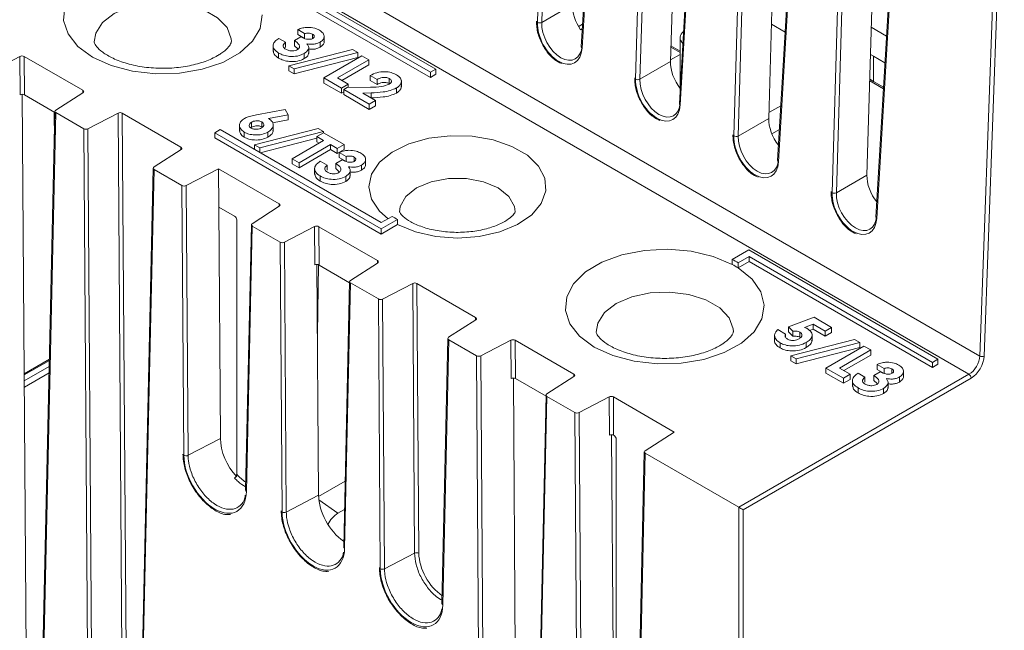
# Model space of a CAD drawing. Header units: millimetres. Extents: x 0 to 1260, y 0 to 891.
# Tile 64 of 93: x 943 to 1007, y 595 to 634. Entities that reach past the tile are written whole.
import ezdxf

# ---------------------------------------------------------------- set-up
doc = ezdxf.new("R2010")
doc.units = ezdxf.units.MM
doc.header["$LTSCALE"] = 3

msp = doc.modelspace()

# ---------------------------------------------------------------- linework, layer by layer
at = {"color": 7, "linetype": 'Continuous', "lineweight": 15}
for p, q in [((899.697, 673.619), (1005.473, 612.556)), ((1004.774, 611.371), (898.984, 672.442)), ((976.812, 634.149), (977.715, 665.02)), ((977.998, 665.014), (977.095, 634.143)), ((981.451, 662.914), (979.647, 632.563)), ((981.51, 662.829), (979.705, 632.479)), ((983.176, 630.475), (984.079, 661.346)), ((984.362, 661.34), (983.459, 630.469)), ((985.438, 631.612), (986.286, 660.595)), ((987.815, 659.24), (986.011, 628.89)), ((987.874, 659.156), (986.069, 628.805)), ((989.54, 626.801), (990.443, 657.672)), ((990.725, 657.667), (989.823, 626.795)), ((991.802, 627.938), (992.65, 656.921)), ((994.179, 655.567), (992.375, 625.216)), ((994.238, 655.482), (992.433, 625.131)), ((995.904, 623.127), (996.807, 653.999)), ((997.089, 653.993), (996.187, 623.121)), ((998.166, 624.264), (999.014, 653.247)), ((1000.543, 651.893), (998.738, 621.542)), ((1000.602, 651.808), (998.797, 621.457)), ((1005.473, 612.556), (1006.782, 648.24)), ((1007.065, 648.232), (1005.755, 612.549)), ((970.236, 631.121), (957.974, 638.2)), ((957.974, 637.792), (969.883, 630.917)), ((957.974, 637.465), (969.883, 630.59)), ((977.095, 634.143), (979.074, 635.286)), ((961.729, 633.427), (961.285, 633.683)), ((961.285, 633.683), (961.285, 633.357)), ((979.521, 633.908), (979.734, 634.031)), ((991.981, 634.03), (992.868, 633.518)), ((999.435, 633.264), (998.446, 633.835)), ((960.048, 633.116), (960.492, 632.859)), ((961.063, 632.969), (961.476, 633.207)), ((961.063, 632.969), (961.063, 632.642)), ((961.729, 633.1), (961.285, 633.357)), ((961.729, 633.427), (961.729, 633.1)), ((962.241, 633.388), (962.241, 633.112)), ((962.988, 632.868), (962.988, 633.276)), ((986.056, 633.154), (986.056, 629.893)), ((959.69, 632.671), (959.69, 632.262)), ((960.492, 632.859), (960.492, 632.533)), ((960.714, 631.339), (964.835, 632.403)), ((961.29, 632.441), (961.063, 632.642)), ((961.993, 632.143), (961.993, 632.551)), ((962.73, 632.869), (962.73, 632.543)), ((964.835, 632.403), (965.172, 632.209)), ((986.056, 632.282), (985.468, 632.622)), ((943.277, 631.951), (941.326, 630.937)), ((943.294, 629.47), (943.277, 631.951)), ((947.355, 629.752), (943.552, 631.947)), ((943.552, 631.947), (943.57, 629.466)), ((960.046, 632.164), (960.046, 631.837)), ((965.172, 632.209), (961.051, 631.145)), ((965.172, 631.882), (961.051, 630.818)), ((961.706, 632.131), (961.706, 631.804)), ((962.967, 630.551), (965.442, 631.98)), ((965.886, 631.724), (963.855, 630.551)), ((965.172, 632.209), (965.172, 631.882)), ((965.442, 631.98), (965.886, 631.724)), ((965.886, 631.724), (965.886, 631.397)), ((983.459, 630.469), (985.438, 631.612)), ((986.056, 632.081), (985.442, 631.726)), ((998.395, 632.073), (998.587, 631.962)), ((999.332, 631.531), (998.586, 631.962)), ((998.587, 630.329), (998.587, 631.962)), ((961.051, 631.145), (960.714, 631.339)), ((960.714, 631.339), (960.714, 631.012)), ((961.051, 630.818), (960.714, 631.012)), ((961.051, 631.145), (961.051, 630.818)), ((965.886, 631.397), (964.138, 630.388)), ((969.883, 630.917), (970.236, 631.121)), ((970.236, 631.121), (970.236, 630.794)), ((962.967, 630.551), (962.967, 630.225)), ((964.109, 629.892), (962.967, 630.551)), ((963.855, 630.551), (964.553, 630.148)), ((966.425, 630.46), (965.981, 630.716)), ((965.981, 630.716), (965.981, 630.389)), ((966.425, 630.133), (965.981, 630.389)), ((966.425, 630.46), (966.425, 630.133)), ((967.212, 630.518), (967.212, 630.192)), ((967.997, 629.978), (967.997, 630.386)), ((969.883, 630.917), (969.883, 630.59)), ((969.883, 630.59), (970.236, 630.794)), ((998.345, 630.356), (999.232, 629.844)), ((998.348, 630.467), (998.587, 630.329)), ((999.239, 629.952), (998.586, 630.329)), ((964.109, 629.565), (962.967, 630.225)), ((964.553, 630.148), (964.109, 629.892)), ((964.109, 629.892), (964.109, 629.565)), ((964.268, 629.8), (964.493, 629.93)), ((965.918, 628.848), (964.268, 629.8)), ((964.268, 629.8), (964.268, 629.474)), ((964.493, 629.93), (966.005, 629.957)), ((964.553, 630.148), (964.553, 629.931)), ((967.682, 629.903), (967.682, 629.576)), ((943.773, 581.746), (943.436, 629.5)), ((945.553, 628.321), (943.57, 629.466)), ((945.606, 628.467), (947.362, 629.593)), ((964.268, 629.657), (964.109, 629.565)), ((965.918, 628.521), (964.268, 629.474)), ((966.051, 629.588), (965.497, 629.567)), ((965.497, 629.567), (966.33, 629.086)), ((966.33, 629.086), (965.918, 628.848)), ((966.051, 629.262), (966.027, 629.261)), ((966.051, 629.588), (966.051, 629.262)), ((966.33, 629.086), (966.33, 628.759)), ((958.609, 628.167), (960.473, 628.517)), ((960.473, 628.517), (960.666, 628.175)), ((965.918, 628.848), (965.918, 628.521)), ((966.33, 628.759), (965.918, 628.521)), ((992.585, 628.756), (991.813, 628.31)), ((945.555, 628.391), (944.449, 578.954)), ((945.613, 628.308), (944.507, 578.87)), ((945.495, 628.354), (945.514, 626.572)), ((947.415, 627.268), (945.613, 628.308)), ((949.641, 628.277), (947.69, 627.264)), ((949.889, 593.145), (949.641, 628.277)), ((953.719, 626.078), (949.916, 628.273)), ((949.916, 628.273), (950.164, 593.143)), ((960.666, 628.175), (959.387, 627.935)), ((960.666, 627.848), (959.647, 627.657)), ((960.666, 628.175), (960.666, 627.848)), ((989.823, 626.795), (991.802, 627.938)), ((947.664, 592.132), (947.415, 627.268)), ((947.69, 627.264), (947.939, 592.13)), ((956.257, 627.208), (955.904, 627.004)), ((966.687, 621.187), (956.257, 627.208)), ((957.509, 627.513), (957.509, 627.104)), ((958.296, 627.362), (958.243, 627.318)), ((958.296, 627.688), (958.296, 627.362)), ((958.484, 626.222), (962.605, 627.286)), ((958.954, 627.709), (958.954, 627.382)), ((959.691, 627.141), (959.691, 627.549)), ((962.605, 627.286), (962.942, 627.092)), ((992.494, 627.225), (992.001, 626.94)), ((955.904, 627.004), (955.904, 626.677)), ((955.904, 627.004), (966.687, 620.779)), ((955.904, 626.677), (966.687, 620.452)), ((957.821, 627.044), (957.821, 626.717)), ((962.942, 627.092), (958.82, 626.027)), ((962.513, 626.654), (958.853, 625.709)), ((959.349, 627.051), (959.349, 626.724)), ((960.927, 625.324), (962.957, 626.496)), ((962.513, 626.753), (962.957, 627.009)), ((962.957, 626.496), (962.513, 626.753)), ((962.513, 626.753), (962.513, 626.426)), ((962.942, 627.092), (962.942, 627)), ((962.957, 627.009), (964.29, 626.24)), ((951.97, 624.793), (953.726, 625.919)), ((958.82, 626.027), (958.484, 626.222)), ((958.484, 626.222), (958.484, 625.923)), ((958.82, 626.027), (958.82, 625.728)), ((963.402, 626.24), (961.371, 625.068)), ((963.402, 625.913), (961.371, 624.741)), ((962.675, 626.333), (962.513, 626.426)), ((963.846, 625.984), (963.402, 626.24)), ((963.402, 626.24), (963.402, 625.913)), ((963.846, 625.657), (963.402, 625.913)), ((964.29, 626.24), (963.846, 625.984)), ((963.846, 625.984), (963.846, 625.657)), ((964.29, 625.913), (963.846, 625.657)), ((964.29, 626.24), (964.29, 625.913)), ((961.371, 625.068), (960.927, 625.324)), ((960.927, 625.324), (960.927, 624.998)), ((963.751, 625.013), (964.163, 625.251)), ((964.417, 625.471), (963.973, 625.727)), ((963.973, 625.727), (963.973, 625.4)), ((964.417, 625.144), (963.973, 625.4)), ((964.417, 625.471), (964.417, 625.144)), ((964.929, 625.432), (964.929, 625.156)), ((965.676, 624.911), (965.676, 625.32)), ((951.919, 624.717), (951.146, 590.173)), ((951.977, 624.634), (951.204, 590.088)), ((953.779, 623.594), (951.977, 624.634)), ((956.146, 624.677), (954.054, 623.59)), ((960.083, 622.404), (956.146, 624.677)), ((956.163, 622.196), (956.146, 624.677)), ((961.371, 624.741), (960.927, 624.998)), ((961.371, 625.068), (961.371, 624.741)), ((962.377, 624.714), (962.377, 624.306)), ((962.735, 625.159), (963.18, 624.903)), ((963.18, 624.903), (963.18, 624.576)), ((963.751, 625.013), (963.751, 624.686)), ((963.978, 624.485), (963.751, 624.686)), ((964.68, 624.187), (964.68, 624.595)), ((965.418, 624.913), (965.418, 624.586)), ((962.734, 624.208), (962.734, 623.881)), ((964.393, 624.175), (964.393, 623.848)), ((996.187, 623.121), (998.166, 624.264)), ((953.903, 606.13), (953.779, 623.594)), ((954.054, 623.59), (954.178, 606.127)), ((957.188, 621.604), (956.163, 622.196)), ((956.269, 607.216), (956.163, 622.196)), ((958.334, 621.119), (960.09, 622.245)), ((967.394, 621.595), (966.687, 621.187)), ((966.687, 620.779), (967.748, 621.391)), ((967.748, 621.391), (967.748, 621.064)), ((957.329, 621.36), (957.329, 604.906)), ((958.283, 621.043), (957.898, 603.874)), ((958.341, 620.96), (957.957, 603.789)), ((960.143, 619.92), (958.341, 620.96)), ((962.369, 620.93), (960.418, 619.916)), ((962.386, 618.449), (962.369, 620.93)), ((966.447, 618.73), (962.644, 620.925)), ((962.644, 620.925), (962.661, 618.444)), ((966.687, 620.452), (967.748, 621.064)), ((966.687, 620.779), (966.687, 620.452)), ((960.267, 602.456), (960.143, 619.92)), ((960.418, 619.916), (960.542, 602.453)), ((990.501, 619.422), (989.44, 618.81)), ((989.828, 618.585), (990.536, 618.994)), ((1002.763, 612.344), (990.501, 619.422)), ((990.536, 618.994), (1002.41, 612.14)), ((990.536, 618.994), (990.536, 618.667)), ((962.633, 603.542), (962.528, 618.478)), ((962.559, 613.987), (962.627, 618.46)), ((964.645, 617.299), (962.661, 618.444)), ((964.698, 617.445), (966.454, 618.571)), ((989.44, 618.81), (989.44, 618.484)), ((989.828, 618.258), (990.536, 618.667)), ((989.828, 618.585), (989.828, 618.258)), ((990.536, 618.667), (1002.41, 611.813)), ((964.646, 617.37), (964.262, 600.2)), ((964.705, 617.286), (964.321, 600.115)), ((966.507, 616.246), (964.705, 617.286)), ((968.733, 617.256), (966.782, 616.242)), ((968.856, 599.795), (968.733, 617.256)), ((972.811, 615.056), (969.008, 617.252)), ((969.008, 617.252), (969.131, 599.792)), ((966.63, 598.782), (966.507, 616.246)), ((966.782, 616.242), (966.906, 598.779)), ((993.083, 614.437), (994.748, 615.062)), ((994.748, 615.062), (995.874, 614.411)), ((971.062, 613.771), (972.818, 614.897)), ((993.371, 614.172), (993.083, 614.437)), ((993.083, 614.437), (993.083, 614.111)), ((994.687, 614.621), (994.122, 614.406)), ((995.462, 614.173), (994.687, 614.621)), ((994.687, 614.621), (994.687, 614.294)), ((995.874, 614.411), (995.462, 614.173)), ((995.874, 614.411), (995.874, 614.085)), ((992.181, 613.93), (992.181, 613.522)), ((992.384, 614.265), (992.892, 613.972)), ((992.892, 613.972), (992.892, 613.764)), ((993.371, 613.845), (993.083, 614.111)), ((993.371, 614.172), (993.371, 613.845)), ((993.822, 614.095), (993.822, 613.768)), ((994.687, 614.294), (994.442, 614.201)), ((994.606, 613.548), (994.606, 613.956)), ((995.462, 613.847), (994.687, 614.294)), ((995.462, 614.173), (995.462, 613.847)), ((995.874, 614.085), (995.462, 613.847)), ((971.01, 613.696), (970.626, 596.526)), ((971.069, 613.613), (970.685, 596.441)), ((972.871, 612.572), (971.069, 613.613)), ((975.097, 613.582), (973.146, 612.568)), ((975.114, 611.101), (975.097, 613.582)), ((979.175, 611.382), (975.372, 613.578)), ((975.372, 613.578), (975.389, 611.097)), ((992.54, 613.405), (992.54, 613.079)), ((993.241, 612.561), (997.362, 613.626)), ((997.699, 613.432), (993.578, 612.367)), ((997.699, 613.105), (993.578, 612.041)), ((994.229, 613.425), (994.229, 613.098)), ((995.494, 611.774), (997.969, 613.203)), ((997.362, 613.626), (997.699, 613.432)), ((997.699, 613.432), (997.699, 613.105)), ((997.969, 613.203), (998.413, 612.946)), ((973.226, 562.29), (972.871, 612.572)), ((973.146, 612.568), (973.502, 562.288)), ((993.578, 612.367), (993.241, 612.561)), ((993.241, 612.561), (993.241, 612.235)), ((998.413, 612.946), (996.382, 611.774)), ((998.413, 612.62), (996.665, 611.611)), ((998.413, 612.946), (998.413, 612.62)), ((943.564, 611.334), (945.194, 612.275)), ((993.578, 612.041), (993.241, 612.235)), ((993.578, 612.367), (993.578, 612.041)), ((999.27, 611.756), (998.825, 612.012)), ((998.825, 612.012), (998.825, 611.685)), ((1002.41, 612.14), (1002.763, 612.344)), ((1002.41, 612.14), (1002.41, 611.813)), ((1002.41, 611.813), (1002.763, 612.017)), ((1002.763, 612.344), (1002.763, 612.017)), ((977.426, 610.098), (979.182, 611.224)), ((989.863, 602.763), (1004.774, 611.371)), ((996.636, 611.114), (995.494, 611.774)), ((995.494, 611.774), (995.494, 611.447)), ((996.636, 610.788), (995.494, 611.447)), ((996.382, 611.774), (997.08, 611.371)), ((997.08, 611.371), (996.636, 611.114)), ((997.08, 611.371), (997.08, 611.044)), ((997.588, 611.444), (998.032, 611.188)), ((998.032, 611.188), (998.032, 610.861)), ((998.603, 611.298), (999.016, 611.536)), ((998.603, 611.298), (998.603, 610.971)), ((999.27, 611.429), (998.825, 611.685)), ((999.27, 611.756), (999.27, 611.429)), ((999.781, 611.717), (999.781, 611.441)), ((1000.27, 611.198), (1000.27, 610.871)), ((1000.528, 611.196), (1000.528, 611.605)), ((975.593, 563.377), (975.256, 611.13)), ((977.373, 609.952), (975.389, 611.097)), ((1004.915, 611.127), (990.144, 602.601)), ((996.636, 611.114), (996.636, 610.788)), ((997.08, 611.044), (996.636, 610.788)), ((997.23, 610.999), (997.23, 610.591)), ((998.83, 610.77), (998.603, 610.971)), ((999.533, 610.471), (999.533, 610.88)), ((977.374, 610.022), (976.269, 560.585)), ((977.433, 609.939), (976.327, 560.5)), ((979.235, 608.898), (977.433, 609.939)), ((981.461, 609.908), (979.51, 608.894)), ((981.478, 607.427), (981.461, 609.908)), ((997.586, 610.493), (997.586, 610.166)), ((999.246, 610.46), (999.246, 610.133)), ((985.673, 607.631), (981.736, 609.904)), ((981.736, 609.904), (981.753, 607.423)), ((979.483, 573.763), (979.235, 608.898)), ((979.51, 608.894), (979.759, 573.76)), ((981.85, 574.85), (981.619, 607.457)), ((981.78, 607.407), (981.753, 607.423)), ((983.79, 606.424), (985.673, 607.631)), ((954.178, 606.127), (956.269, 607.216)), ((981.92, 607.163), (981.92, 574.292)), ((983.738, 606.348), (982.966, 571.804)), ((983.797, 606.265), (983.024, 571.719)), ((989.862, 602.764), (983.797, 606.265)), ((964.358, 604.458), (962.635, 603.464)), ((960.542, 602.453), (962.633, 603.542)), ((964.317, 602.629), (963.887, 602.381)), ((989.862, 564.118), (989.862, 602.764)), ((989.863, 602.763), (989.862, 602.764)), ((990.144, 602.601), (990.144, 564.118)), ((966.906, 598.779), (968.856, 599.795))]:
    msp.add_line(p, q, dxfattribs=at)
at = {"color": 8, "linetype": 'Continuous', "lineweight": 15}
for p, q in [((979.716, 633.734), (979.612, 633.673)), ((986.056, 632.198), (985.466, 632.539)), ((947.351, 629.586), (947.355, 629.752)), ((953.715, 625.912), (953.719, 626.078)), ((960.079, 622.238), (960.083, 622.404)), ((966.443, 618.564), (966.447, 618.73)), ((972.807, 614.89), (972.811, 615.056)), ((943.564, 611.4), (945.196, 612.342)), ((943.567, 610.94), (945.185, 611.874)), ((945.176, 611.463), (943.57, 610.535)), ((979.171, 611.217), (979.175, 611.382)), ((962.651, 603.255), (963.887, 602.381))]:
    msp.add_line(p, q, dxfattribs=at)
at = {"color": 8, "linetype": 'Continuous', "lineweight": 15, "flags": 128}
for points in [[(956.981, 632.904), (956.97, 633.095), (956.701, 633.808), (956.095, 634.449), (955.2, 634.965), (954.09, 635.315), (952.855, 635.47), (951.593, 635.418), (950.408, 635.163), (949.396, 634.726), (948.638, 634.141), (948.196, 633.457), (948.095, 632.881)], [(979.521, 633.908), (979.489, 633.884), (979.48, 633.874)], [(967.134, 621.444), (966.571, 621.937), (966.058, 622.701), (965.884, 623.515), (966.062, 624.328), (966.581, 625.092), (967.407, 625.758), (968.492, 626.288), (969.768, 626.647), (971.159, 626.815), (972.578, 626.78), (973.939, 626.546), (975.159, 626.126), (976.163, 625.547), (976.89, 624.842), (977.296, 624.057), (977.355, 623.237), (977.065, 622.435), (976.442, 621.698), (975.525, 621.072), (974.371, 620.594), (973.048, 620.295), (971.639, 620.193), (970.23, 620.293), (968.905, 620.589), (967.748, 621.064), (967.748, 621.064)], [(975.375, 621.884), (975.329, 622.243), (974.967, 622.886), (974.278, 623.434), (973.33, 623.831), (972.216, 624.04), (971.044, 624.04), (969.929, 623.831), (968.981, 623.434), (968.292, 622.886), (967.93, 622.243), (967.885, 621.875)], [(989.508, 614.127), (989.496, 614.318), (989.228, 615.031), (988.622, 615.672), (987.727, 616.188), (986.617, 616.538), (985.382, 616.693), (984.12, 616.641), (982.935, 616.386), (981.923, 615.948), (981.165, 615.364), (980.723, 614.68), (980.622, 614.104)]]:
    msp.add_lwpolyline(points, dxfattribs=at)
at = {"color": 7, "linetype": 'Continuous', "lineweight": 15, "flags": 128}
for points in [[(958.978, 634.644), (958.842, 633.762), (958.348, 632.924), (957.525, 632.176), (956.42, 631.562), (955.094, 631.117), (953.623, 630.864), (952.091, 630.82), (950.584, 630.986), (949.188, 631.353), (947.982, 631.901), (947.034, 632.597), (946.398, 633.403), (946.11, 634.273), (946.187, 635.157)], [(979.521, 633.908), (979.494, 633.89), (979.479, 633.877)], [(989.828, 618.258), (990.718, 617.538), (991.288, 616.717), (991.506, 615.841), (991.36, 614.961), (990.858, 614.125), (990.028, 613.382), (988.917, 612.772), (987.589, 612.331), (986.118, 612.084), (984.587, 612.044), (983.084, 612.214), (981.692, 612.584), (980.491, 613.134), (979.549, 613.831), (978.918, 614.637), (978.636, 615.507), (978.717, 616.39), (979.156, 617.237), (979.931, 618.001), (980.995, 618.637), (982.289, 619.11), (983.741, 619.394), (985.267, 619.471), (986.782, 619.338), (988.2, 619.003), (989.44, 618.484)]]:
    msp.add_lwpolyline(points, dxfattribs=at)
at = {"color": 7, "linetype": 'Continuous', "lineweight": 15}
for centre, radius, start, end in [((976.959, 634.442), 0.328, 243.29664, 294.35361), ((986.529, 633.157), 0.464, 121.32281, 231.87151), ((983.323, 630.768), 0.328, 243.29664, 294.35361), ((989.687, 627.094), 0.328, 243.29664, 294.35361), ((996.051, 623.42), 0.328, 243.29664, 294.35361), ((970.277, 626.18), 5.415, 237.84258, 242.1628), ((986.6, 613.482), 6.038, 57.68266, 61.93657), ((986.6, 613.155), 6.038, 57.68266, 61.93657), ((1005.621, 612.845), 0.325, 242.76474, 294.30443), ((1004.608, 611.112), 0.308, 2.91806, 57.37063), ((954.043, 606.414), 0.317, 243.68267, 295.18051), ((960.407, 602.74), 0.317, 243.68267, 295.18051), ((964.825, 600.894), 1.758, 122.25003, 154.35701), ((968.991, 599.508), 0.317, 63.68267, 115.18051), ((966.771, 599.066), 0.317, 243.68267, 295.18051)]:
    msp.add_arc(centre, radius, start, end, dxfattribs=at)
at = {"color": 8, "linetype": 'Continuous', "lineweight": 15}
for centre, radius, start, end in [((979.745, 632.569), 0.0984, 182.98237, 246.11098), ((986.109, 628.895), 0.0984, 182.98237, 246.11098), ((992.473, 625.221), 0.0984, 182.98237, 246.11098), ((998.837, 621.547), 0.0984, 182.98237, 246.11098), ((957.999, 603.881), 0.101, 184.07074, 245.23326), ((964.363, 600.207), 0.101, 184.07074, 245.23326), ((970.727, 596.533), 0.101, 184.07074, 245.23326)]:
    msp.add_arc(centre, radius, start, end, dxfattribs=at)
at = {"color": 7, "linetype": 'Continuous', "lineweight": 15}
for centre, major_axis, ratio, start_param, end_param in [((980.381, 634.559), (-0.846, 1.642), 0.606756, 0.832007, 1.808858), ((978.26, 633.344), (-0.938, 1.82), 0.606756, 0.832007, 3.938693), ((978.401, 633.417), (-0.837, 1.647), 0.609821, 0.835516, 3.942203), ((943.411, 631.865), (0.2, 0), 0.577373, 0.785579, 2.303865), ((986.745, 630.886), (-0.846, 1.642), 0.606756, 0.832007, 1.894593), ((984.624, 629.67), (-0.938, 1.82), 0.606756, 0.832007, 3.938693), ((984.765, 629.743), (-0.837, 1.647), 0.609821, 0.835516, 3.942203), ((947.213, 629.67), (0.2, 0), 0.577202, 5.550329, 7.068616), ((943.428, 629.384), (0.2, 0), 0.577373, 0.785579, 2.303865), ((945.755, 628.39), (0.2, 0), 0.577202, 2.408737, 3.927023), ((949.775, 628.191), (0.2, 0), 0.577373, 0.785579, 2.303865), ((993.109, 627.212), (-0.846, 1.642), 0.606756, 0.832007, 1.894593), ((947.556, 627.349), (0.2, 0), 0.577373, 3.927171, 5.445457), ((990.988, 625.996), (-0.938, 1.82), 0.606756, 0.832007, 3.938693), ((991.129, 626.069), (-0.837, 1.647), 0.609821, 0.835516, 3.942203), ((953.577, 625.996), (0.2, 0), 0.577202, 5.550329, 7.068616), ((952.119, 624.716), (0.2, 0), 0.577202, 2.408737, 3.927023), ((999.473, 623.538), (-0.846, 1.642), 0.606756, 0.832007, 1.894593), ((953.92, 623.675), (0.2, 0), 0.577373, 3.927171, 5.445457), ((997.352, 622.322), (-0.938, 1.82), 0.606756, 0.832007, 3.938693), ((997.493, 622.395), (-0.837, 1.647), 0.609821, 0.835516, 3.942203), ((959.941, 622.322), (0.2, 0), 0.577202, 5.550329, 7.068616), ((957.187, 621.44), (-0.099, 0.174), 0.582397, 3.94024, 5.502309), ((958.483, 621.042), (0.2, 0), 0.577202, 2.408737, 3.927023), ((962.503, 620.844), (0.2, 0), 0.577373, 0.785579, 2.303865), ((960.284, 620.002), (0.2, 0), 0.577373, 3.927171, 5.445457), ((962.52, 618.363), (0.2, 0), 0.577373, 0.785579, 2.303865), ((966.305, 618.649), (0.2, 0), 0.577202, 5.550329, 7.068616), ((964.847, 617.368), (0.2, 0), 0.577202, 2.408737, 3.927023), ((968.866, 617.17), (0.2, 0), 0.577373, 0.785579, 2.303865), ((966.648, 616.328), (0.2, 0), 0.577373, 3.927171, 5.445457), ((972.669, 614.975), (0.2, 0), 0.577202, 5.550329, 7.068616), ((971.21, 613.694), (0.2, 0), 0.577202, 2.408737, 3.927023), ((975.23, 613.496), (0.2, 0), 0.577373, 0.785579, 2.303865), ((973.012, 612.654), (0.2, 0), 0.577373, 3.927171, 5.445457), ((1004.766, 612.192), (0.492, 0.871), 0.583395, 3.921562, 5.439998), ((1004.908, 612.111), (0.592, 1.044), 0.582397, 3.922469, 5.440905), ((979.033, 611.301), (0.2, 0), 0.577202, 5.550329, 7.068616), ((975.248, 611.015), (0.2, 0), 0.577373, 0.785579, 2.303865), ((977.574, 610.02), (0.2, 0), 0.577202, 2.408737, 3.927023), ((981.594, 609.822), (0.2, 0), 0.577373, 0.785579, 2.303865), ((979.376, 608.98), (0.2, 0), 0.577373, 3.927171, 5.445457), ((981.612, 607.341), (0.2, 0), 0.577373, 0.785579, 2.303865), ((981.779, 607.243), (-0.099, 0.174), 0.582397, 3.94024, 5.502309), ((958.051, 606.223), (-1.243, 2.192), 0.582397, 0.806916, 1.951796), ((955.93, 604.999), (-1.415, 2.494), 0.582397, 0.806916, 3.914517), ((983.938, 606.347), (0.2, 0), 0.577202, 2.408737, 3.927023), ((964.415, 602.549), (-1.243, 2.192), 0.582397, 0.806916, 2.275076), ((962.294, 601.325), (-1.415, 2.494), 0.582397, 0.806916, 3.914517), ((990.003, 602.681), (0.2, -0.115), 0.007595, 0.789821, 2.354029), ((970.779, 598.874), (-1.15, 2.027), 0.582397, 0.806916, 2.283547), ((968.658, 597.652), (-1.415, 2.494), 0.582397, 0.806916, 3.914517)]:
    msp.add_ellipse(centre, major_axis=major_axis, ratio=ratio, start_param=start_param, end_param=end_param, dxfattribs=at)
at = {"color": 8, "linetype": 'Continuous', "lineweight": 15}
msp.add_ellipse((958.051, 606.221), major_axis=(-1.15, 2.027), ratio=0.582397, start_param=1.915362, end_param=2.283547, dxfattribs=at)
at = {"color": 7, "linetype": 'Continuous', "lineweight": 15}
for points, knots in [([(976.753, 634.228), (976.756, 634.097), (976.764, 633.718), (976.954, 633.035), (977.369, 632.289), (977.874, 631.72), (978.234, 631.549), (978.384, 631.478)], [0, 0, 0, 0, 0.123661, 0.358828, 0.594479, 0.831055, 1, 1, 1, 1]), ([(961.285, 633.683), (961.392, 633.726), (961.582, 633.802), (961.811, 633.818), (961.911, 633.826)], [0, 0, 0, 0, 0.56011, 1, 1, 1, 1]), ([(961.911, 633.826), (962.075, 633.817), (962.369, 633.802), (962.591, 633.692), (962.688, 633.643)], [0, 0, 0, 0, 0.5588639, 1, 1, 1, 1]), ([(962.688, 633.643), (962.777, 633.58), (962.956, 633.454), (963.009, 633.225), (962.94, 633.017), (962.8, 632.919), (962.73, 632.869)], [0, 0, 0, 0, 0.279898, 0.559568, 0.779842, 1, 1, 1, 1]), ([(956.094, 632), (955.969, 631.932), (955.602, 631.735), (954.812, 631.451), (953.72, 631.229), (952.527, 631.152), (951.328, 631.232), (950.217, 631.462), (949.286, 631.81), (948.606, 632.217), (948.216, 632.598), (948.096, 632.836), (948.096, 632.873), (948.097, 632.891)], [0, 0, 0, 0, 0.048913, 0.143103, 0.239385, 0.337435, 0.436212, 0.534396, 0.630741, 0.724558, 0.816423, 0.909468, 1, 1, 1, 1]), ([(956.978, 632.901), (956.979, 632.895), (956.984, 632.863), (956.969, 632.797), (956.779, 632.502), (956.438, 632.208), (956.164, 632.042), (956.094, 632)], [0, 0, 0, 0, 0.063775, 0.37238, 0.643304, 0.908358, 1, 1, 1, 1]), ([(960.046, 632.164), (959.936, 632.241), (959.715, 632.396), (959.662, 632.684), (959.795, 632.932), (959.963, 633.054), (960.048, 633.116)], [0, 0, 0, 0, 0.279803, 0.558863, 0.779187, 1, 1, 1, 1]), ([(961.266, 632.39), (961.297, 632.411), (961.358, 632.453), (961.414, 632.56), (961.378, 632.757), (961.189, 632.884), (961.063, 632.969)], [0, 0, 0, 0, 0.125517, 0.250955, 0.500923, 1, 1, 1, 1]), ([(961.476, 633.207), (961.59, 633.151), (961.762, 633.066), (962.026, 633.047), (962.171, 633.069), (962.229, 633.096), (962.258, 633.109)], [0, 0, 0, 0, 0.500111, 0.749435, 0.874816, 1, 1, 1, 1]), ([(962.241, 633.388), (962.201, 633.407), (962.12, 633.444), (961.933, 633.468), (961.806, 633.442), (961.729, 633.427)], [0, 0, 0, 0, 0.280851, 0.561875, 1, 1, 1, 1]), ([(962.258, 633.109), (962.29, 633.132), (962.354, 633.179), (962.363, 633.264), (962.321, 633.336), (962.268, 633.371), (962.241, 633.388)], [0, 0, 0, 0, 0.279656, 0.558862, 0.779263, 1, 1, 1, 1]), ([(962.98, 632.908), (962.983, 632.899), (963.005, 632.828), (962.933, 632.69), (962.798, 632.592), (962.73, 632.543)], [0, 0, 0, 0, 0.0659082, 0.5330775, 1, 1, 1, 1]), ([(960.046, 631.837), (959.93, 631.915), (959.725, 632.05), (959.716, 632.228), (959.712, 632.305)], [0, 0, 0, 0, 0.569166, 1, 1, 1, 1]), ([(960.492, 632.859), (960.448, 632.82), (960.359, 632.741), (960.327, 632.608), (960.388, 632.49), (960.473, 632.434), (960.515, 632.406)], [0, 0, 0, 0, 0.280488, 0.559268, 0.779432, 1, 1, 1, 1]), ([(960.515, 632.406), (960.576, 632.377), (960.697, 632.319), (960.92, 632.299), (961.122, 632.322), (961.218, 632.367), (961.266, 632.39)], [0, 0, 0, 0, 0.280112, 0.55969, 0.779818, 1, 1, 1, 1]), ([(961.881, 632.761), (961.923, 632.702), (962.008, 632.583), (961.987, 632.345), (961.812, 632.212), (961.706, 632.131)], [0, 0, 0, 0, 0.281077, 0.561733, 1, 1, 1, 1]), ([(962.73, 632.869), (962.665, 632.837), (962.533, 632.774), (962.232, 632.72), (962.014, 632.745), (961.881, 632.761)], [0, 0, 0, 0, 0.28057, 0.561026, 1, 1, 1, 1]), ([(962.73, 632.543), (962.665, 632.511), (962.533, 632.448), (962.269, 632.398), (962.088, 632.417), (961.993, 632.428)], [0, 0, 0, 0, 0.320071, 0.640011, 1, 1, 1, 1]), ([(961.706, 632.131), (961.567, 632.069), (961.29, 631.945), (960.787, 631.93), (960.356, 632.008), (960.149, 632.112), (960.046, 632.164)], [0, 0, 0, 0, 0.279315, 0.558935, 0.779284, 1, 1, 1, 1]), ([(961.706, 631.804), (961.567, 631.742), (961.29, 631.618), (960.787, 631.604), (960.356, 631.681), (960.149, 631.785), (960.046, 631.837)], [0, 0, 0, 0, 0.279315, 0.558935, 0.779284, 1, 1, 1, 1]), ([(961.978, 632.184), (961.978, 632.143), (961.981, 632), (961.82, 631.886), (961.706, 631.804)], [0, 0, 0, 0, 0.291045, 1, 1, 1, 1]), ([(965.981, 630.716), (966.12, 630.781), (966.398, 630.91), (966.898, 630.974), (967.359, 630.917), (967.574, 630.813), (967.682, 630.76)], [0, 0, 0, 0, 0.280627, 0.559915, 0.779791, 1, 1, 1, 1]), ([(967.212, 630.518), (967.144, 630.546), (967.007, 630.602), (966.694, 630.583), (966.527, 630.506), (966.425, 630.46)], [0, 0, 0, 0, 0.278755, 0.559273, 1, 1, 1, 1]), ([(967.207, 630.141), (967.25, 630.172), (967.338, 630.234), (967.364, 630.347), (967.318, 630.447), (967.247, 630.495), (967.212, 630.518)], [0, 0, 0, 0, 0.279907, 0.55917, 0.779387, 1, 1, 1, 1]), ([(967.682, 630.76), (967.78, 630.69), (967.978, 630.551), (968.018, 630.292), (967.91, 630.068), (967.758, 629.958), (967.682, 629.903)], [0, 0, 0, 0, 0.279805, 0.55906, 0.779652, 1, 1, 1, 1]), ([(983.117, 630.554), (983.12, 630.423), (983.128, 630.045), (983.318, 629.361), (983.733, 628.615), (984.238, 628.046), (984.598, 627.875), (984.748, 627.804)], [0, 0, 0, 0, 0.123661, 0.358828, 0.594479, 0.831055, 1, 1, 1, 1]), ([(966.005, 629.957), (966.248, 629.958), (966.679, 629.959), (967.046, 630.086), (967.207, 630.141)], [0, 0, 0, 0, 0.562473, 1, 1, 1, 1]), ([(967.682, 629.903), (967.553, 629.844), (967.294, 629.727), (966.728, 629.622), (966.308, 629.601), (966.051, 629.588)], [0, 0, 0, 0, 0.2794381, 0.5594734, 1, 1, 1, 1]), ([(967.212, 630.192), (967.144, 630.219), (967.007, 630.275), (966.694, 630.256), (966.527, 630.18), (966.425, 630.133)], [0, 0, 0, 0, 0.278755, 0.559273, 1, 1, 1, 1]), ([(967.976, 630.017), (967.982, 629.995), (968.008, 629.903), (967.903, 629.741), (967.756, 629.631), (967.682, 629.576)], [0, 0, 0, 0, 0.14078, 0.570628, 1, 1, 1, 1]), ([(967.682, 629.576), (967.553, 629.518), (967.294, 629.4), (966.728, 629.296), (966.308, 629.275), (966.051, 629.262)], [0, 0, 0, 0, 0.2794381, 0.5594734, 1, 1, 1, 1]), ([(957.821, 627.044), (957.72, 627.117), (957.518, 627.263), (957.492, 627.529), (957.588, 627.763), (957.749, 627.876), (957.83, 627.932)], [0, 0, 0, 0, 0.27954, 0.559175, 0.779612, 1, 1, 1, 1]), ([(957.83, 627.932), (957.906, 627.97), (958.032, 628.033), (958.242, 628.089), (958.424, 628.13), (958.547, 628.154), (958.609, 628.167)], [0, 0, 0, 0, 0.3395169, 0.5595578, 0.7797734, 1, 1, 1, 1]), ([(958.954, 627.709), (958.898, 627.733), (958.788, 627.782), (958.587, 627.783), (958.418, 627.751), (958.336, 627.709), (958.296, 627.688)], [0, 0, 0, 0, 0.279066, 0.558645, 0.779234, 1, 1, 1, 1]), ([(959.387, 627.935), (959.486, 627.861), (959.684, 627.714), (959.711, 627.447), (959.596, 627.217), (959.431, 627.106), (959.349, 627.051)], [0, 0, 0, 0, 0.279351, 0.559054, 0.779381, 1, 1, 1, 1]), ([(957.821, 626.717), (957.715, 626.79), (957.532, 626.916), (957.53, 627.078), (957.529, 627.146)], [0, 0, 0, 0, 0.578518, 1, 1, 1, 1]), ([(958.296, 627.688), (958.251, 627.658), (958.162, 627.596), (958.13, 627.483), (958.155, 627.379), (958.223, 627.33), (958.257, 627.305)], [0, 0, 0, 0, 0.280082, 0.559954, 0.780074, 1, 1, 1, 1]), ([(958.257, 627.305), (958.314, 627.28), (958.427, 627.23), (958.631, 627.227), (958.805, 627.259), (958.888, 627.301), (958.93, 627.322)], [0, 0, 0, 0, 0.279199, 0.558982, 0.779369, 1, 1, 1, 1]), ([(958.954, 627.382), (958.898, 627.407), (958.788, 627.455), (958.587, 627.457), (958.418, 627.424), (958.336, 627.383), (958.296, 627.362)], [0, 0, 0, 0, 0.279066, 0.558645, 0.779234, 1, 1, 1, 1]), ([(958.93, 627.322), (958.975, 627.353), (959.065, 627.416), (959.098, 627.531), (959.06, 627.635), (958.989, 627.684), (958.954, 627.709)], [0, 0, 0, 0, 0.2800779, 0.5596554, 0.7798346, 1, 1, 1, 1]), ([(959.67, 627.181), (959.676, 627.155), (959.699, 627.058), (959.588, 626.89), (959.429, 626.78), (959.349, 626.724)], [0, 0, 0, 0, 0.1513775, 0.5754078, 1, 1, 1, 1]), ([(959.349, 627.051), (959.224, 626.993), (958.973, 626.878), (958.517, 626.851), (958.111, 626.904), (957.918, 626.997), (957.821, 627.044)], [0, 0, 0, 0, 0.279668, 0.559359, 0.779634, 1, 1, 1, 1]), ([(959.349, 626.724), (959.224, 626.667), (958.973, 626.551), (958.517, 626.524), (958.111, 626.577), (957.918, 626.67), (957.821, 626.717)], [0, 0, 0, 0, 0.279668, 0.559359, 0.779634, 1, 1, 1, 1]), ([(989.481, 626.88), (989.484, 626.749), (989.492, 626.371), (989.682, 625.687), (990.097, 624.941), (990.602, 624.372), (990.962, 624.201), (991.112, 624.13)], [0, 0, 0, 0, 0.123661, 0.358828, 0.594479, 0.831055, 1, 1, 1, 1]), ([(963.973, 625.727), (964.079, 625.77), (964.27, 625.846), (964.498, 625.862), (964.599, 625.869)], [0, 0, 0, 0, 0.56011, 1, 1, 1, 1]), ([(964.599, 625.869), (964.763, 625.861), (965.057, 625.846), (965.278, 625.735), (965.376, 625.686)], [0, 0, 0, 0, 0.5588639, 1, 1, 1, 1]), ([(964.163, 625.251), (964.278, 625.194), (964.449, 625.11), (964.714, 625.09), (964.859, 625.113), (964.917, 625.14), (964.945, 625.153)], [0, 0, 0, 0, 0.500111, 0.749435, 0.874816, 1, 1, 1, 1]), ([(964.929, 625.432), (964.888, 625.45), (964.808, 625.488), (964.621, 625.511), (964.494, 625.486), (964.417, 625.471)], [0, 0, 0, 0, 0.280851, 0.561875, 1, 1, 1, 1]), ([(964.945, 625.153), (964.977, 625.176), (965.041, 625.222), (965.05, 625.308), (965.008, 625.38), (964.955, 625.414), (964.929, 625.432)], [0, 0, 0, 0, 0.279656, 0.558862, 0.779263, 1, 1, 1, 1]), ([(965.376, 625.686), (965.465, 625.624), (965.643, 625.498), (965.696, 625.268), (965.628, 625.061), (965.488, 624.962), (965.418, 624.913)], [0, 0, 0, 0, 0.279898, 0.559568, 0.779842, 1, 1, 1, 1]), ([(962.734, 624.208), (962.623, 624.285), (962.402, 624.44), (962.349, 624.728), (962.482, 624.975), (962.651, 625.098), (962.735, 625.159)], [0, 0, 0, 0, 0.279803, 0.558863, 0.779187, 1, 1, 1, 1]), ([(963.18, 624.903), (963.135, 624.863), (963.047, 624.785), (963.014, 624.652), (963.076, 624.534), (963.16, 624.478), (963.202, 624.45)], [0, 0, 0, 0, 0.280488, 0.559268, 0.779432, 1, 1, 1, 1]), ([(963.953, 624.434), (963.984, 624.455), (964.045, 624.497), (964.101, 624.604), (964.066, 624.801), (963.877, 624.928), (963.751, 625.013)], [0, 0, 0, 0, 0.125517, 0.250955, 0.500923, 1, 1, 1, 1]), ([(964.568, 624.805), (964.611, 624.745), (964.696, 624.627), (964.675, 624.389), (964.5, 624.256), (964.393, 624.175)], [0, 0, 0, 0, 0.281077, 0.561733, 1, 1, 1, 1]), ([(965.418, 624.913), (965.352, 624.881), (965.22, 624.817), (964.919, 624.763), (964.701, 624.789), (964.568, 624.805)], [0, 0, 0, 0, 0.28057, 0.561026, 1, 1, 1, 1]), ([(965.418, 624.586), (965.352, 624.555), (965.22, 624.491), (964.956, 624.441), (964.776, 624.461), (964.68, 624.472)], [0, 0, 0, 0, 0.320071, 0.640011, 1, 1, 1, 1]), ([(965.667, 624.951), (965.67, 624.943), (965.693, 624.872), (965.62, 624.733), (965.485, 624.635), (965.418, 624.586)], [0, 0, 0, 0, 0.0659082, 0.5330775, 1, 1, 1, 1]), ([(962.734, 623.881), (962.617, 623.958), (962.413, 624.094), (962.404, 624.272), (962.4, 624.348)], [0, 0, 0, 0, 0.5691659, 1, 1, 1, 1]), ([(964.393, 624.175), (964.255, 624.113), (963.978, 623.989), (963.474, 623.974), (963.043, 624.052), (962.837, 624.156), (962.734, 624.208)], [0, 0, 0, 0, 0.279315, 0.558935, 0.779284, 1, 1, 1, 1]), ([(963.202, 624.45), (963.263, 624.421), (963.385, 624.363), (963.608, 624.342), (963.81, 624.365), (963.906, 624.411), (963.953, 624.434)], [0, 0, 0, 0, 0.280112, 0.55969, 0.779818, 1, 1, 1, 1]), ([(964.665, 624.228), (964.666, 624.186), (964.669, 624.044), (964.507, 623.929), (964.393, 623.848)], [0, 0, 0, 0, 0.2910453, 1, 1, 1, 1]), ([(964.393, 623.848), (964.255, 623.786), (963.978, 623.662), (963.474, 623.647), (963.043, 623.725), (962.837, 623.829), (962.734, 623.881)], [0, 0, 0, 0, 0.279315, 0.558935, 0.779284, 1, 1, 1, 1]), ([(995.845, 623.206), (995.848, 623.076), (995.856, 622.697), (996.046, 622.013), (996.461, 621.268), (996.966, 620.699), (997.326, 620.527), (997.476, 620.456)], [0, 0, 0, 0, 0.123661, 0.358828, 0.594479, 0.831055, 1, 1, 1, 1]), ([(975.372, 621.881), (975.372, 621.872), (975.373, 621.854), (975.182, 621.595), (974.797, 621.31), (974.246, 621.028), (973.528, 620.773), (972.511, 620.583), (971.405, 620.537), (970.311, 620.645), (969.333, 620.892), (968.566, 621.235), (968.076, 621.593), (967.886, 621.857), (967.887, 621.873), (967.887, 621.881)], [0, 0, 0, 0, 0.07711, 0.1523822, 0.2276902, 0.2695401, 0.3499347, 0.4325002, 0.5168408, 0.6017728, 0.6857628, 0.7676189, 0.8470205, 0.9258241, 1, 1, 1, 1]), ([(994.122, 614.406), (994.158, 614.394), (994.221, 614.373), (994.276, 614.344), (994.299, 614.332)], [0, 0, 0, 0, 0.559986, 1, 1, 1, 1]), ([(988.621, 613.222), (988.495, 613.155), (988.129, 612.957), (987.339, 612.674), (986.247, 612.452), (985.054, 612.374), (983.855, 612.455), (982.744, 612.685), (981.813, 613.032), (981.133, 613.439), (980.743, 613.82), (980.623, 614.059), (980.623, 614.096), (980.624, 614.114)], [0, 0, 0, 0, 0.048913, 0.143103, 0.239385, 0.337435, 0.436212, 0.534396, 0.630741, 0.724558, 0.816423, 0.909468, 1, 1, 1, 1]), ([(989.505, 614.123), (989.506, 614.118), (989.511, 614.085), (989.496, 614.019), (989.306, 613.724), (988.965, 613.43), (988.691, 613.265), (988.621, 613.222)], [0, 0, 0, 0, 0.063775, 0.37238, 0.643304, 0.908358, 1, 1, 1, 1]), ([(992.54, 613.405), (992.442, 613.473), (992.246, 613.609), (992.159, 613.856), (992.211, 614.083), (992.327, 614.204), (992.384, 614.265)], [0, 0, 0, 0, 0.279859, 0.559381, 0.779502, 1, 1, 1, 1]), ([(992.892, 613.972), (992.877, 613.94), (992.848, 613.877), (992.868, 613.757), (992.956, 613.689), (993.01, 613.647)], [0, 0, 0, 0, 0.281186, 0.561967, 1, 1, 1, 1]), ([(993.822, 614.095), (993.786, 614.111), (993.716, 614.144), (993.559, 614.172), (993.442, 614.172), (993.371, 614.172)], [0, 0, 0, 0, 0.279807, 0.55982, 1, 1, 1, 1]), ([(993.822, 613.768), (993.786, 613.785), (993.716, 613.818), (993.559, 613.846), (993.442, 613.845), (993.371, 613.845)], [0, 0, 0, 0, 0.279807, 0.55982, 1, 1, 1, 1]), ([(993.769, 613.673), (993.82, 613.706), (993.92, 613.774), (993.965, 613.898), (993.935, 614.013), (993.859, 614.067), (993.822, 614.095)], [0, 0, 0, 0, 0.2804374, 0.5600746, 0.7801428, 1, 1, 1, 1]), ([(994.299, 614.332), (994.402, 614.256), (994.607, 614.105), (994.625, 613.828), (994.486, 613.594), (994.315, 613.481), (994.229, 613.425)], [0, 0, 0, 0, 0.279289, 0.55876, 0.779156, 1, 1, 1, 1]), ([(992.54, 613.079), (992.445, 613.146), (992.255, 613.282), (992.159, 613.467), (992.183, 613.557), (992.184, 613.562)], [0, 0, 0, 0, 0.487034, 0.973483, 1, 1, 1, 1]), ([(994.229, 613.425), (994.091, 613.36), (993.815, 613.231), (993.312, 613.195), (992.862, 613.251), (992.648, 613.354), (992.54, 613.405)], [0, 0, 0, 0, 0.279835, 0.559521, 0.779704, 1, 1, 1, 1]), ([(994.229, 613.098), (994.091, 613.034), (993.815, 612.905), (993.312, 612.869), (992.862, 612.925), (992.648, 613.028), (992.54, 613.079)], [0, 0, 0, 0, 0.279835, 0.559521, 0.779704, 1, 1, 1, 1]), ([(993.01, 613.647), (993.074, 613.619), (993.202, 613.563), (993.434, 613.561), (993.628, 613.601), (993.722, 613.649), (993.769, 613.673)], [0, 0, 0, 0, 0.279077, 0.5587, 0.779136, 1, 1, 1, 1]), ([(994.58, 613.587), (994.588, 613.553), (994.611, 613.445), (994.479, 613.267), (994.312, 613.155), (994.229, 613.098)], [0, 0, 0, 0, 0.187553, 0.5933649, 1, 1, 1, 1]), ([(998.825, 612.012), (998.932, 612.055), (999.122, 612.131), (999.351, 612.147), (999.451, 612.154)], [0, 0, 0, 0, 0.56011, 1, 1, 1, 1]), ([(999.451, 612.154), (999.616, 612.146), (999.909, 612.131), (1000.131, 612.02), (1000.228, 611.971)], [0, 0, 0, 0, 0.558864, 1, 1, 1, 1]), ([(1000.228, 611.971), (1000.317, 611.908), (1000.496, 611.783), (1000.549, 611.553), (1000.481, 611.346), (1000.34, 611.247), (1000.27, 611.198)], [0, 0, 0, 0, 0.279898, 0.559568, 0.779842, 1, 1, 1, 1]), ([(997.586, 610.493), (997.476, 610.57), (997.255, 610.725), (997.202, 611.013), (997.335, 611.26), (997.504, 611.383), (997.588, 611.444)], [0, 0, 0, 0, 0.279803, 0.5588628, 0.779187, 1, 1, 1, 1]), ([(998.032, 611.188), (997.988, 611.148), (997.899, 611.07), (997.867, 610.936), (997.928, 610.818), (998.013, 610.763), (998.055, 610.735)], [0, 0, 0, 0, 0.2804883, 0.5592675, 0.7794318, 1, 1, 1, 1]), ([(998.806, 610.719), (998.837, 610.74), (998.898, 610.782), (998.954, 610.888), (998.919, 611.086), (998.729, 611.213), (998.603, 611.298)], [0, 0, 0, 0, 0.125517, 0.250955, 0.500923, 1, 1, 1, 1]), ([(999.016, 611.536), (999.13, 611.479), (999.302, 611.395), (999.567, 611.375), (999.711, 611.397), (999.769, 611.424), (999.798, 611.438)], [0, 0, 0, 0, 0.500111, 0.749435, 0.874816, 1, 1, 1, 1]), ([(999.781, 611.717), (999.741, 611.735), (999.66, 611.773), (999.473, 611.796), (999.347, 611.771), (999.27, 611.756)], [0, 0, 0, 0, 0.280851, 0.561875, 1, 1, 1, 1]), ([(1000.27, 611.198), (1000.205, 611.166), (1000.073, 611.102), (999.772, 611.048), (999.554, 611.074), (999.421, 611.09)], [0, 0, 0, 0, 0.28057, 0.561026, 1, 1, 1, 1]), ([(999.798, 611.438), (999.83, 611.461), (999.894, 611.507), (999.903, 611.593), (999.861, 611.665), (999.808, 611.699), (999.781, 611.717)], [0, 0, 0, 0, 0.279656, 0.558862, 0.779263, 1, 1, 1, 1]), ([(1000.52, 611.236), (1000.523, 611.228), (1000.545, 611.157), (1000.473, 611.018), (1000.338, 610.92), (1000.27, 610.871)], [0, 0, 0, 0, 0.065908, 0.533078, 1, 1, 1, 1]), ([(997.586, 610.166), (997.47, 610.243), (997.265, 610.379), (997.256, 610.557), (997.252, 610.633)], [0, 0, 0, 0, 0.569166, 1, 1, 1, 1]), ([(998.055, 610.735), (998.116, 610.706), (998.237, 610.647), (998.46, 610.627), (998.662, 610.65), (998.758, 610.696), (998.806, 610.719)], [0, 0, 0, 0, 0.280112, 0.55969, 0.779818, 1, 1, 1, 1]), ([(999.421, 611.09), (999.463, 611.03), (999.548, 610.912), (999.527, 610.674), (999.352, 610.541), (999.246, 610.46)], [0, 0, 0, 0, 0.2810769, 0.5617335, 1, 1, 1, 1]), ([(1000.27, 610.871), (1000.205, 610.839), (1000.073, 610.776), (999.809, 610.726), (999.628, 610.746), (999.533, 610.757)], [0, 0, 0, 0, 0.320071, 0.640011, 1, 1, 1, 1]), ([(999.246, 610.46), (999.107, 610.398), (998.83, 610.274), (998.327, 610.259), (997.896, 610.337), (997.69, 610.441), (997.586, 610.493)], [0, 0, 0, 0, 0.279315, 0.558935, 0.779284, 1, 1, 1, 1]), ([(999.246, 610.133), (999.107, 610.071), (998.83, 609.947), (998.327, 609.932), (997.896, 610.01), (997.69, 610.114), (997.586, 610.166)], [0, 0, 0, 0, 0.279315, 0.558935, 0.779284, 1, 1, 1, 1]), ([(999.518, 610.513), (999.519, 610.471), (999.521, 610.328), (999.36, 610.214), (999.246, 610.133)], [0, 0, 0, 0, 0.291045, 1, 1, 1, 1]), ([(953.844, 606.208), (953.851, 606.06), (953.873, 605.629), (954.083, 604.854), (954.524, 603.962), (955.125, 603.176), (955.821, 602.598), (956.449, 602.277), (956.802, 602.289), (956.925, 602.293)], [0, 0, 0, 0, 0.086162, 0.250282, 0.414498, 0.578818, 0.743763, 0.909985, 1, 1, 1, 1]), ([(954.178, 606.127), (954.183, 606.014), (954.198, 605.673), (954.357, 605.022), (954.724, 604.227), (955.257, 603.499), (955.88, 602.949), (956.523, 602.64), (957.118, 602.602), (957.58, 602.854), (957.838, 603.2), (957.876, 603.484), (957.883, 603.541)], [0, 0, 0, 0, 0.052064, 0.157114, 0.27338, 0.389641, 0.505898, 0.622151, 0.738403, 0.854657, 0.970915, 1, 1, 1, 1]), ([(957.196, 604.65), (957.21, 604.661), (957.24, 604.684), (957.279, 604.736), (957.309, 604.796), (957.326, 604.856), (957.328, 604.891), (957.329, 604.906)], [0, 0, 0, 0, 0.199704, 0.399113, 0.606403, 0.831418, 1, 1, 1, 1]), ([(957.903, 604.088), (957.738, 604.19), (957.493, 604.339), (957.268, 604.574), (957.196, 604.65)], [0, 0, 0, 0, 0.676911, 1, 1, 1, 1]), ([(960.208, 602.535), (960.215, 602.386), (960.237, 601.955), (960.447, 601.18), (960.888, 600.288), (961.489, 599.502), (962.185, 598.925), (962.813, 598.603), (963.166, 598.615), (963.289, 598.62)], [0, 0, 0, 0, 0.086162, 0.250282, 0.414498, 0.578818, 0.743763, 0.909985, 1, 1, 1, 1]), ([(960.542, 602.453), (960.547, 602.34), (960.562, 601.999), (960.721, 601.348), (961.088, 600.553), (961.621, 599.825), (962.244, 599.275), (962.887, 598.966), (963.482, 598.928), (963.944, 599.18), (964.202, 599.527), (964.24, 599.811), (964.247, 599.868)], [0, 0, 0, 0, 0.0520586, 0.1570968, 0.2733492, 0.3895977, 0.5058412, 0.6220808, 0.7383195, 0.8545606, 0.9708062, 1, 1, 1, 1]), ([(966.572, 598.861), (966.579, 598.712), (966.601, 598.281), (966.811, 597.506), (967.252, 596.614), (967.853, 595.828), (968.549, 595.251), (969.177, 594.929), (969.53, 594.941), (969.653, 594.946)], [0, 0, 0, 0, 0.086162, 0.250282, 0.414498, 0.578818, 0.743763, 0.909985, 1, 1, 1, 1]), ([(966.906, 598.779), (966.911, 598.666), (966.926, 598.325), (967.085, 597.675), (967.452, 596.879), (967.985, 596.151), (968.608, 595.602), (969.251, 595.292), (969.846, 595.254), (970.308, 595.506), (970.565, 595.853), (970.604, 596.136), (970.611, 596.193)], [0, 0, 0, 0, 0.052064, 0.157114, 0.27338, 0.389641, 0.505898, 0.622151, 0.738403, 0.854657, 0.970915, 1, 1, 1, 1])]:
    msp.add_open_spline(points, degree=3, knots=knots, dxfattribs=at)
at = {"color": 8, "linetype": 'Continuous', "lineweight": 15}
msp.add_open_spline([(970.631, 596.751), (970.505, 596.822), (970.178, 597.006), (969.682, 597.549), (969.226, 598.272), (968.919, 599.067), (968.877, 599.554), (968.856, 599.795)], degree=3, knots=[0, 0, 0, 0, 0.135757, 0.352895, 0.570037, 0.787184, 1, 1, 1, 1], dxfattribs=at)

doc.saveas('drawing.dxf')
